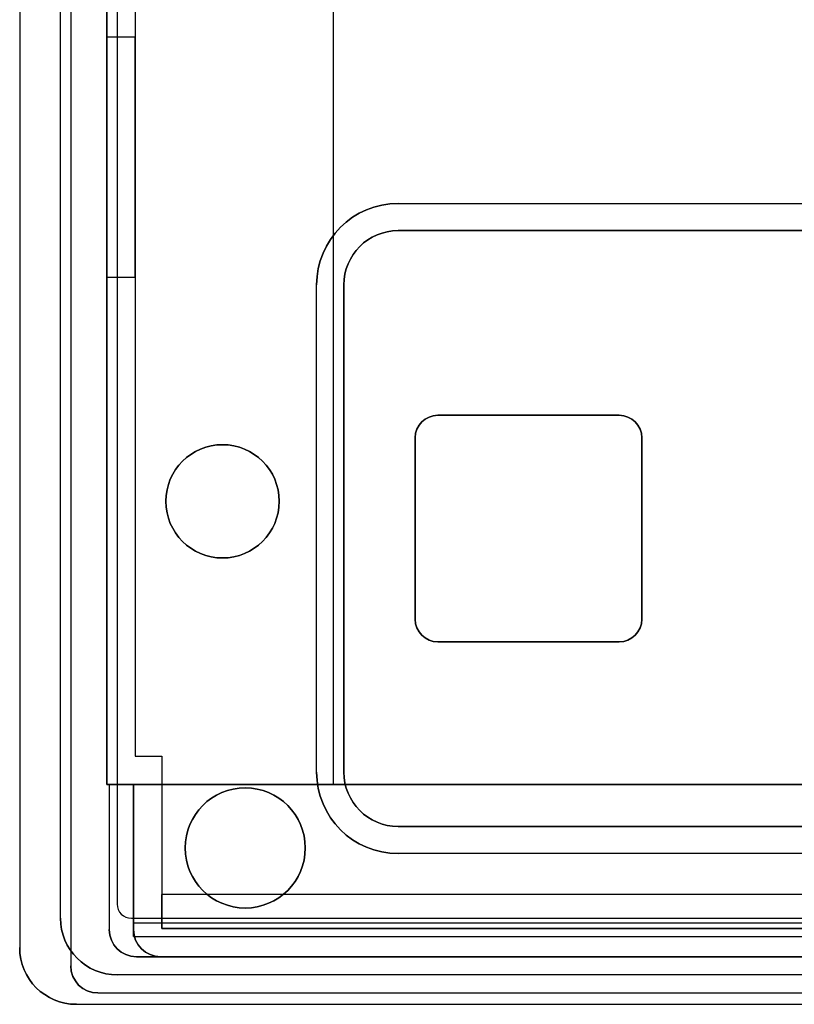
# Model space of a CAD drawing. Extents: x -3.81 to 3.81, y -1.89 to 1.9.
# Tile 1 of 149: x -3.81 to -2.1, y -1.89 to 0.28. Entities that reach past the tile are written whole.
import ezdxf

# ---------------------------------------------------------------- set-up
doc = ezdxf.new("R2010")
doc.units = 0
doc.layers.get('0').update_dxf_attribs({"linetype": 'CONTINUOUS'})

# ---------------------------------------------------------------- blocks, each defined once
blk = doc.blocks.new('*U1')
at = {"extrusion": (-1, 0, 0)}
for p, q in [((-3.6975, 1.81, 3.915), (-3.6975, -1.81, 3.915)), ((-3.6975, 1.81, 4.035), (-3.6975, -1.81, 4.035)), ((-3.81, 1.77, 4.035), (-3.81, -1.77, 4.035)), ((-3.81, 1.77, 4.155), (-3.81, -1.77, 4.155)), ((-3.6175, -1.41, 3.915), (-3.6175, 1.73, 3.915)), ((-3.72, -1.705, 4.2099), (-3.72, 1.705, 4.2099)), ((-3.72, -1.705, 4.155), (-3.72, 1.705, 4.155)), ((-3.595, 1.6738, 4.21), (-3.595, -1.6738, 4.21)), ((-3.595, 1.6738, 4.2099), (-3.595, -1.6738, 4.2099)), ((-3.6175, 0.965, -3.947), (-3.6175, -1.41, -3.947)), ((-3.6175, 0.24, 2.745), (-3.6175, -0.29, 2.745)), ((-3.6175, 0.24, 2.575), (-3.6175, 0.24, 2.745)), ((-3.6175, -0.29, 2.575), (-3.6175, 0.24, 2.575)), ((-3.6175, 0.24, 3.475), (-3.6175, -0.29, 3.475)), ((-3.6175, 0.24, 3.305), (-3.6175, 0.24, 3.475)), ((-3.6175, -0.29, 3.305), (-3.6175, 0.24, 3.305)), ((-3.6175, -0.29, 2.745), (-3.6175, -0.29, 2.575)), ((-3.6175, -0.29, 3.475), (-3.6175, -0.29, 3.305)), ((-3.095, -0.3075, 4.21), (-3.095, -1.3825, 4.21)), ((-3.095, -0.3075, 4.21), (-3.095, -0.3075, 4.2099)), ((-3.095, -1.3825, 4.2099), (-3.095, -0.3075, 4.2099)), ((-2.4375, -0.645, 4.21), (-2.4375, -1.045, 4.21)), ((-2.4375, -0.645, 4.21), (-2.4375, -0.645, 4.2099)), ((-2.4375, -1.045, 4.2099), (-2.4375, -0.645, 4.2099)), ((-2.4375, -1.045, 4.21), (-2.4375, -1.045, 4.2099)), ((-3.095, -1.3825, 4.21), (-3.095, -1.3825, 4.2099)), ((-3.6175, -1.41, 3.915), (-3.6175, -1.41, -3.947)), ((-3.6125, -1.41, -3.985), (-3.6125, -1.73, -3.985)), ((-3.6125, -1.41, -3.947), (-3.6125, -1.41, -3.985)), ((-3.6125, -1.41, 3.535), (-3.6125, -1.73, 3.535)), ((-3.6125, -1.41, 3.535), (-3.6125, -1.41, -3.947)), ((-3.559, -1.73, 3.915), (-3.559, -1.41, 3.915)), ((-3.559, -1.41, 3.535), (-3.559, -1.41, 3.915)), ((-3.559, -1.41, 3.535), (-3.559, -1.745, 3.535)), ((-3.595, -1.6738, 4.21), (-3.595, -1.6738, 4.2099)), ((-3.72, -1.705, 4.155), (-3.72, -1.705, 4.2099)), ((-3.559, -1.715, 3.65), (-3.559, -1.73, 3.65)), ((-3.559, -1.715, 3.565), (-3.559, -1.715, 3.65)), ((-3.6125, -1.73, 3.535), (-3.6125, -1.73, -3.985)), ((-3.559, -1.73, 3.915), (-3.559, -1.73, 3.65)), ((-3.81, -1.77, 4.155), (-3.81, -1.77, 4.035)), ((-3.6975, -1.81, 4.035), (-3.6975, -1.81, 3.915))]:
    blk.add_line(p, q, dxfattribs=at)
at = {"extrusion": (0, 0, -1)}
for p, q in [((-3.6975, 1.81, 3.915), (-3.6975, -1.81, 3.915)), ((-3.6975, 1.81, 4.035), (-3.6975, -1.81, 4.035)), ((-3.81, 1.77, 4.035), (-3.81, -1.77, 4.035)), ((-3.6175, -1.41, 3.915), (-3.6175, 1.73, 3.915)), ((-3.555, 1.7275, 4.035), (-3.555, -1.3475, 4.035)), ((-3.6175, 0.965, -3.947), (-3.6175, -1.41, -3.947)), ((-3.1175, -1.41, -3.947), (-3.1175, 0.965, -3.947)), ((-3.1175, -1.41, -3.909), (-3.1175, 0.965, -3.909)), ((-3.6175, 0.24, 2.745), (-3.555, 0.24, 2.745)), ((-3.6175, 0.24, 2.745), (-3.6175, -0.29, 2.745)), ((-3.6175, 0.24, 3.475), (-3.555, 0.24, 3.475)), ((-3.6175, 0.24, 3.475), (-3.6175, -0.29, 3.475)), ((-3.555, 0.24, 2.745), (-3.555, -0.29, 2.745)), ((-3.555, 0.24, 3.475), (-3.555, -0.29, 3.475)), ((-3.6175, -0.29, 2.745), (-3.555, -0.29, 2.745)), ((-3.6175, -0.29, 3.475), (-3.555, -0.29, 3.475)), ((-3.555, -1.3475, 4.035), (-3.4965, -1.3475, 4.035)), ((-3.4965, -1.3475, 4.035), (-3.4965, -1.7275, 4.035)), ((-3.559, -1.41, 3.915), (-3.6175, -1.41, 3.915)), ((-3.6175, -1.41, -3.947), (-3.6125, -1.41, -3.947)), ((-3.6125, -1.41, -3.947), (-3.1175, -1.41, -3.947)), ((-3.6125, -1.41, -3.985), (-3.6125, -1.73, -3.985)), ((3.6125, -1.41, -3.985), (-3.6125, -1.41, -3.985)), ((-3.559, -1.73, 3.915), (-3.559, -1.41, 3.915)), ((-3.1175, -1.41, -3.909), (3.1125, -1.41, -3.909)), ((-3.559, -1.715, 3.65), (-3.559, -1.73, 3.65)), ((-3.559, -1.715, 3.65), (3.559, -1.715, 3.65)), ((-3.4965, -1.7275, 4.035), (3.4965, -1.7275, 4.035)), ((-3.5525, -1.79, -3.985), (3.5525, -1.79, -3.985)), ((3.499, -1.79, 3.915), (-3.499, -1.79, 3.915)), ((-3.499, -1.79, 3.65), (3.499, -1.79, 3.65)), ((-3.6375, -1.87, 3.915), (3.6375, -1.87, 3.915)), ((-3.6375, -1.87, 4.035), (3.6375, -1.87, 4.035)), ((-3.685, -1.895, 4.035), (3.685, -1.895, 4.035))]:
    blk.add_line(p, q, dxfattribs=at)
for p, q in [((-3.81, 1.77, 4.155), (-3.81, -1.77, 4.155)), ((-3.555, 1.7275, -3.8465), (-3.555, -1.3475, -3.8465)), ((-3.72, -1.705, 4.155), (-3.72, 1.705, 4.155)), ((-3.72, -1.705, 4.2099), (-3.72, 1.705, 4.2099)), ((-3.595, 1.6738, 4.21), (-3.595, -1.6738, 4.21)), ((-3.595, 1.6738, 4.2099), (-3.595, -1.6738, 4.2099)), ((-3.6175, 0.24, 2.575), (-3.555, 0.24, 2.575)), ((-3.6175, -0.29, 2.575), (-3.6175, 0.24, 2.575)), ((-3.6175, 0.24, 3.305), (-3.555, 0.24, 3.305)), ((-3.6175, -0.29, 3.305), (-3.6175, 0.24, 3.305)), ((-3.555, -0.29, 2.575), (-3.555, 0.24, 2.575)), ((-3.555, -0.29, 3.305), (-3.555, 0.24, 3.305)), ((-2.975, -0.1275, 4.21), (-0.335, -0.1275, 4.21)), ((-2.975, -0.1275, 4.21), (-2.975, -0.1275, 4.2099)), ((-2.975, -0.1275, 4.2099), (-0.335, -0.1275, 4.2099)), ((-2.975, -0.1875, 4.21), (-2.975, -0.1875, 4.2099)), ((-2.975, -0.1875, 4.2099), (-0.335, -0.1875, 4.2099)), ((-0.335, -0.1875, 4.21), (-2.975, -0.1875, 4.21)), ((-3.6175, -0.29, 2.575), (-3.555, -0.29, 2.575)), ((-3.6175, -0.29, 3.305), (-3.555, -0.29, 3.305)), ((-3.155, -1.3825, 4.21), (-3.155, -0.3075, 4.21)), ((-3.155, -0.3075, 4.21), (-3.155, -0.3075, 4.2099)), ((-3.155, -1.3825, 4.2099), (-3.155, -0.3075, 4.2099)), ((-3.095, -0.3075, 4.21), (-3.095, -0.3075, 4.2099)), ((-3.095, -1.3825, 4.2099), (-3.095, -0.3075, 4.2099)), ((-3.095, -0.3075, 4.21), (-3.095, -1.3825, 4.21)), ((-2.8875, -0.595, 4.21), (-2.8875, -0.595, 4.2099)), ((-2.4875, -0.595, 4.2099), (-2.8875, -0.595, 4.2099)), ((-2.8875, -0.595, 4.21), (-2.4875, -0.595, 4.21)), ((-2.4875, -0.595, 4.21), (-2.4875, -0.595, 4.2099)), ((-2.9375, -0.645, 4.21), (-2.9375, -0.645, 4.2099)), ((-2.9375, -0.645, 4.2099), (-2.9375, -1.045, 4.2099)), ((-2.9375, -1.045, 4.21), (-2.9375, -0.645, 4.21)), ((-2.4375, -0.645, 4.21), (-2.4375, -0.645, 4.2099)), ((-2.4375, -1.045, 4.2099), (-2.4375, -0.645, 4.2099)), ((-2.4375, -0.645, 4.21), (-2.4375, -1.045, 4.21)), ((-2.9375, -1.045, 4.21), (-2.9375, -1.045, 4.2099)), ((-2.4375, -1.045, 4.21), (-2.4375, -1.045, 4.2099)), ((-2.8875, -1.095, 4.21), (-2.8875, -1.095, 4.2099)), ((-2.8875, -1.095, 4.2099), (-2.4875, -1.095, 4.2099)), ((-2.4875, -1.095, 4.21), (-2.8875, -1.095, 4.21)), ((-2.4875, -1.095, 4.21), (-2.4875, -1.095, 4.2099)), ((-3.555, -1.3475, -3.8465), (-3.4965, -1.3475, -3.8465)), ((-3.4965, -1.3475, -3.8465), (-3.4965, -1.7275, -3.8465)), ((-3.155, -1.3825, 4.21), (-3.155, -1.3825, 4.2099)), ((-3.095, -1.3825, 4.21), (-3.095, -1.3825, 4.2099)), ((-3.6125, -1.41, 3.535), (-3.6125, -1.73, 3.535)), ((-3.6125, -1.41, 3.535), (-3.559, -1.41, 3.535)), ((-3.559, -1.41, 3.535), (-3.559, -1.745, 3.535)), ((-2.975, -1.5025, 4.21), (-2.975, -1.5025, 4.2099)), ((-0.335, -1.5025, 4.2099), (-2.975, -1.5025, 4.2099)), ((-2.975, -1.5025, 4.21), (-0.335, -1.5025, 4.21)), ((-0.335, -1.5625, 4.21), (-2.975, -1.5625, 4.21)), ((-2.975, -1.5625, 4.21), (-2.975, -1.5625, 4.2099)), ((-0.335, -1.5625, 4.2099), (-2.975, -1.5625, 4.2099)), ((3.4965, -1.6525, 3.565), (-3.4965, -1.6525, 3.565)), ((-3.4965, -1.7275, 3.7125), (-3.4965, -1.6525, 3.7125)), ((3.4965, -1.6525, 3.7125), (-3.4965, -1.6525, 3.7125)), ((-3.595, -1.6738, 4.21), (-3.595, -1.6738, 4.2099)), ((-3.72, -1.705, 4.155), (-3.72, -1.705, 4.2099)), ((-3.5637, -1.705, 4.21), (3.5637, -1.705, 4.21)), ((-3.5637, -1.705, 4.21), (-3.5637, -1.705, 4.2099)), ((-3.5637, -1.705, 4.2099), (3.5637, -1.705, 4.2099)), ((-3.559, -1.715, 3.565), (3.559, -1.715, 3.565)), ((-3.6125, -1.73, 3.535), (-3.6125, -1.73, -3.985)), ((-3.559, -1.73, 3.915), (-3.559, -1.73, 3.65)), ((-3.4965, -1.7275, 3.4742), (3.4965, -1.7275, 3.4742)), ((3.4965, -1.7275, 3.7125), (-3.4965, -1.7275, 3.7125)), ((-3.4965, -1.7275, -3.8465), (3.4965, -1.7275, -3.8465)), ((-3.559, -1.745, 3.535), (3.559, -1.745, 3.535)), ((-3.559, -1.745, 3.535), (3.559, -1.745, 3.535)), ((-3.81, -1.77, 4.155), (-3.81, -1.77, 4.035)), ((3.5525, -1.79, 3.535), (-3.5525, -1.79, 3.535)), ((-3.5525, -1.79, 3.535), (-3.5525, -1.79, -3.985)), ((-3.499, -1.79, 3.65), (-3.499, -1.79, 3.915)), ((-3.6975, -1.81, 4.035), (-3.6975, -1.81, 3.915)), ((3.595, -1.83, 4.155), (-3.595, -1.83, 4.155)), ((3.595, -1.83, 4.2099), (-3.595, -1.83, 4.2099)), ((-3.595, -1.83, 4.155), (-3.595, -1.83, 4.2099)), ((-3.6375, -1.87, 4.035), (-3.6375, -1.87, 3.915)), ((-3.685, -1.895, 4.155), (3.685, -1.895, 4.155)), ((-3.685, -1.895, 4.155), (-3.685, -1.895, 4.035))]:
    blk.add_line(p, q)
at = {"extrusion": (1, 0, 0)}
for p, q in [((-3.555, 1.7275, -3.8465), (-3.555, -1.3475, -3.8465)), ((-3.555, 1.7275, 4.035), (-3.555, -1.3475, 4.035)), ((-3.1175, -1.41, -3.947), (-3.1175, 0.965, -3.947)), ((-3.1175, -1.41, -3.909), (-3.1175, 0.965, -3.909)), ((-3.555, 0.24, 2.745), (-3.555, -0.29, 2.745)), ((-3.555, 0.24, 2.575), (-3.555, 0.24, 2.745)), ((-3.555, -0.29, 2.575), (-3.555, 0.24, 2.575)), ((-3.555, 0.24, 3.475), (-3.555, -0.29, 3.475)), ((-3.555, 0.24, 3.305), (-3.555, 0.24, 3.475)), ((-3.555, -0.29, 3.305), (-3.555, 0.24, 3.305)), ((-3.555, -0.29, 2.745), (-3.555, -0.29, 2.575)), ((-3.555, -0.29, 3.475), (-3.555, -0.29, 3.305)), ((-3.155, -1.3825, 4.21), (-3.155, -0.3075, 4.21)), ((-3.155, -0.3075, 4.21), (-3.155, -0.3075, 4.2099)), ((-3.155, -1.3825, 4.2099), (-3.155, -0.3075, 4.2099)), ((-2.9375, -1.045, 4.21), (-2.9375, -0.645, 4.21)), ((-2.9375, -0.645, 4.21), (-2.9375, -0.645, 4.2099)), ((-2.9375, -0.645, 4.2099), (-2.9375, -1.045, 4.2099)), ((-2.9375, -1.045, 4.21), (-2.9375, -1.045, 4.2099)), ((-3.555, -1.3475, 4.035), (-3.555, -1.3475, -3.8465)), ((-3.4965, -1.3475, -3.8465), (-3.4965, -1.7275, -3.8465)), ((-3.4965, -1.3475, 4.035), (-3.4965, -1.3475, -3.8465)), ((-3.4965, -1.3475, 4.035), (-3.4965, -1.7275, 4.035)), ((-3.155, -1.3825, 4.21), (-3.155, -1.3825, 4.2099)), ((-3.1175, -1.41, -3.947), (-3.1175, -1.41, -3.909)), ((-3.4965, -1.6525, 3.7125), (-3.4965, -1.6525, 3.565)), ((-3.4965, -1.7275, 3.7125), (-3.4965, -1.6525, 3.7125)), ((-3.4965, -1.7275, 3.4742), (-3.4965, -1.7275, -3.8465)), ((-3.4965, -1.7275, 4.035), (-3.4965, -1.7275, 3.7125))]:
    blk.add_line(p, q, dxfattribs=at)
at = {"extrusion": (0, -1, 0)}
for p, q in [((-3.6175, 0.24, 2.745), (-3.555, 0.24, 2.745)), ((-3.6175, 0.24, 2.575), (-3.555, 0.24, 2.575)), ((-3.6175, 0.24, 2.575), (-3.6175, 0.24, 2.745)), ((-3.6175, 0.24, 3.475), (-3.555, 0.24, 3.475)), ((-3.6175, 0.24, 3.305), (-3.555, 0.24, 3.305)), ((-3.6175, 0.24, 3.305), (-3.6175, 0.24, 3.475)), ((-3.555, 0.24, 2.575), (-3.555, 0.24, 2.745)), ((-3.555, 0.24, 3.305), (-3.555, 0.24, 3.475)), ((-2.975, -0.1275, 4.21), (-0.335, -0.1275, 4.21)), ((-2.975, -0.1275, 4.21), (-2.975, -0.1275, 4.2099)), ((-2.975, -0.1275, 4.2099), (-0.335, -0.1275, 4.2099)), ((-2.8875, -0.595, 4.21), (-2.4875, -0.595, 4.21)), ((-2.8875, -0.595, 4.21), (-2.8875, -0.595, 4.2099)), ((-2.4875, -0.595, 4.2099), (-2.8875, -0.595, 4.2099)), ((-2.4875, -0.595, 4.21), (-2.4875, -0.595, 4.2099)), ((-3.559, -1.41, 3.915), (-3.6175, -1.41, 3.915)), ((-3.6175, -1.41, 3.915), (-3.6175, -1.41, -3.947)), ((-3.6175, -1.41, -3.947), (-3.6125, -1.41, -3.947)), ((-3.6125, -1.41, 3.535), (-3.559, -1.41, 3.535)), ((-3.6125, -1.41, 3.535), (-3.6125, -1.41, -3.947)), ((-3.559, -1.41, 3.535), (-3.559, -1.41, 3.915)), ((-2.975, -1.5025, 4.21), (-0.335, -1.5025, 4.21)), ((-2.975, -1.5025, 4.21), (-2.975, -1.5025, 4.2099)), ((-0.335, -1.5025, 4.2099), (-2.975, -1.5025, 4.2099)), ((-3.5637, -1.705, 4.21), (3.5637, -1.705, 4.21)), ((-3.5637, -1.705, 4.21), (-3.5637, -1.705, 4.2099)), ((-3.5637, -1.705, 4.2099), (3.5637, -1.705, 4.2099)), ((-3.559, -1.715, 3.65), (3.559, -1.715, 3.65)), ((-3.559, -1.715, 3.565), (-3.559, -1.715, 3.65)), ((-3.559, -1.715, 3.565), (3.559, -1.715, 3.565)), ((3.5525, -1.79, 3.535), (-3.5525, -1.79, 3.535)), ((-3.5525, -1.79, 3.535), (-3.5525, -1.79, -3.985)), ((-3.5525, -1.79, -3.985), (3.5525, -1.79, -3.985)), ((-3.499, -1.79, 3.65), (-3.499, -1.79, 3.915)), ((-3.499, -1.79, 3.65), (3.499, -1.79, 3.65)), ((3.499, -1.79, 3.915), (-3.499, -1.79, 3.915)), ((3.595, -1.83, 4.2099), (-3.595, -1.83, 4.2099)), ((-3.595, -1.83, 4.155), (-3.595, -1.83, 4.2099)), ((3.595, -1.83, 4.155), (-3.595, -1.83, 4.155)), ((-3.6375, -1.87, 3.915), (3.6375, -1.87, 3.915)), ((-3.6375, -1.87, 4.035), (-3.6375, -1.87, 3.915)), ((-3.6375, -1.87, 4.035), (3.6375, -1.87, 4.035)), ((-3.685, -1.895, 4.035), (3.685, -1.895, 4.035)), ((-3.685, -1.895, 4.155), (-3.685, -1.895, 4.035)), ((-3.685, -1.895, 4.155), (3.685, -1.895, 4.155))]:
    blk.add_line(p, q, dxfattribs=at)
at = {"extrusion": (0, 1, 0)}
for p, q in [((-0.335, -0.1875, 4.21), (-2.975, -0.1875, 4.21)), ((-2.975, -0.1875, 4.21), (-2.975, -0.1875, 4.2099)), ((-2.975, -0.1875, 4.2099), (-0.335, -0.1875, 4.2099)), ((-3.6175, -0.29, 2.575), (-3.555, -0.29, 2.575)), ((-3.6175, -0.29, 2.745), (-3.555, -0.29, 2.745)), ((-3.6175, -0.29, 2.745), (-3.6175, -0.29, 2.575)), ((-3.6175, -0.29, 3.305), (-3.555, -0.29, 3.305)), ((-3.6175, -0.29, 3.475), (-3.555, -0.29, 3.475)), ((-3.6175, -0.29, 3.475), (-3.6175, -0.29, 3.305)), ((-3.555, -0.29, 2.745), (-3.555, -0.29, 2.575)), ((-3.555, -0.29, 3.475), (-3.555, -0.29, 3.305)), ((-2.4875, -1.095, 4.21), (-2.8875, -1.095, 4.21)), ((-2.8875, -1.095, 4.21), (-2.8875, -1.095, 4.2099)), ((-2.8875, -1.095, 4.2099), (-2.4875, -1.095, 4.2099)), ((-2.4875, -1.095, 4.21), (-2.4875, -1.095, 4.2099)), ((-3.555, -1.3475, -3.8465), (-3.4965, -1.3475, -3.8465)), ((-3.555, -1.3475, 4.035), (-3.555, -1.3475, -3.8465)), ((-3.555, -1.3475, 4.035), (-3.4965, -1.3475, 4.035)), ((-3.4965, -1.3475, 4.035), (-3.4965, -1.3475, -3.8465)), ((3.6125, -1.41, -3.985), (-3.6125, -1.41, -3.985)), ((-3.6125, -1.41, -3.947), (-3.6125, -1.41, -3.985)), ((-3.6125, -1.41, -3.947), (-3.1175, -1.41, -3.947)), ((-3.1175, -1.41, -3.909), (3.1125, -1.41, -3.909)), ((-3.1175, -1.41, -3.947), (-3.1175, -1.41, -3.909)), ((-0.335, -1.5625, 4.21), (-2.975, -1.5625, 4.21)), ((-2.975, -1.5625, 4.21), (-2.975, -1.5625, 4.2099)), ((-0.335, -1.5625, 4.2099), (-2.975, -1.5625, 4.2099)), ((-3.4965, -1.6525, 3.7125), (-3.4965, -1.6525, 3.565)), ((3.4965, -1.6525, 3.7125), (-3.4965, -1.6525, 3.7125)), ((3.4965, -1.6525, 3.565), (-3.4965, -1.6525, 3.565)), ((-3.4965, -1.7275, 3.4742), (3.4965, -1.7275, 3.4742)), ((-3.4965, -1.7275, 3.4742), (-3.4965, -1.7275, -3.8465)), ((-3.4965, -1.7275, -3.8465), (3.4965, -1.7275, -3.8465)), ((3.4965, -1.7275, 3.7125), (-3.4965, -1.7275, 3.7125)), ((-3.4965, -1.7275, 4.035), (-3.4965, -1.7275, 3.7125)), ((-3.4965, -1.7275, 4.035), (3.4965, -1.7275, 4.035))]:
    blk.add_line(p, q, dxfattribs=at)
at = {"extrusion": (0, 0, -1)}
for centre, radius in [((3.3625, -0.785, 4.007), 0.125), ((3.3625, -0.785, 4.007), 0.125), ((3.3625, -0.785, 3.947), 0.125), ((3.3125, -1.55, 4.065), 0.1325), ((3.3125, -1.55, 4.065), 0.1325), ((3.3125, -1.55, 3.985), 0.1325)]:
    blk.add_circle(centre, radius, dxfattribs=at)
for centre, radius in [((-3.3625, -0.785, -3.947), 0.125), ((-3.3125, -1.55, -3.985), 0.1325)]:
    blk.add_circle(centre, radius)
for centre, radius, start, end in [((-2.975, -0.3075, 4.21), 0.18, 90, 180), ((-2.975, -0.3075, 4.2099), 0.18, 90, 180), ((-2.975, -0.3075, 4.21), 0.12, 90, 180), ((-2.975, -0.3075, 4.2099), 0.12, 90, 180), ((-2.975, -0.3075, 4.21), 0.12, 90, 180), ((-2.8875, -0.645, 4.2099), 0.05, 90, 180), ((-2.8875, -0.645, 4.2099), 0.05, 90, 180), ((-2.8875, -0.645, 4.21), 0.05, 90, 180), ((-2.4875, -0.645, 4.2099), 0.05, 0, 90), ((-2.4875, -0.645, 4.2099), 0.05, 0, 90), ((-2.4875, -0.645, 4.21), 0.05, 0, 90), ((-2.8875, -1.045, 4.2099), 0.05, 180, 270), ((-2.8875, -1.045, 4.2099), 0.05, 180, 270), ((-2.8875, -1.045, 4.21), 0.05, 180, 270), ((-2.4875, -1.045, 4.2099), 0.05, 270, 0), ((-2.4875, -1.045, 4.2099), 0.05, 270, 0), ((-2.4875, -1.045, 4.21), 0.05, 270, 0), ((-2.975, -1.3825, 4.21), 0.18, 180, 270), ((-2.975, -1.3825, 4.2099), 0.18, 180, 270), ((-2.975, -1.3825, 4.21), 0.12, 180, 270), ((-2.975, -1.3825, 4.2099), 0.12, 180, 270), ((-2.975, -1.3825, 4.21), 0.12, 180, 270), ((-3.5637, -1.6738, 4.21), 0.0313, 180, 270), ((-3.5637, -1.6738, 4.21), 0.0313, 180, 270), ((-3.5637, -1.6738, 4.2099), 0.0313, 180, 270), ((-3.5637, -1.6738, 4.2099), 0.0313, 180, 270), ((-3.595, -1.705, 4.155), 0.125, 180, 270), ((-3.595, -1.705, 4.2099), 0.125, 180, 270), ((-3.5525, -1.73, 3.535), 0.06, 180, 270), ((-3.5525, -1.73, -3.985), 0.06, 180, 270), ((-3.5525, -1.73, 3.535), 0.06, 180, 270), ((-3.499, -1.73, 3.65), 0.06, 180, 270), ((-3.499, -1.73, 3.915), 0.06, 180, 270), ((-3.685, -1.77, 4.155), 0.125, 180, 270), ((-3.685, -1.77, 4.035), 0.125, 180, 270), ((-3.685, -1.77, 4.155), 0.125, 180, 270), ((-3.6375, -1.81, 3.915), 0.06, 180, 270), ((-3.6375, -1.81, 4.035), 0.06, 180, 270)]:
    blk.add_arc(centre, radius, start, end)
for centre, radius, start, end in [((2.975, -0.3075, -4.21), 0.18, 0, 90), ((2.975, -0.3075, -4.2099), 0.18, 0, 90), ((2.975, -0.3075, -4.2099), 0.12, 0, 90), ((2.8875, -0.645, -4.21), 0.05, 0, 90), ((2.4875, -0.645, -4.21), 0.05, 90, 180), ((2.8875, -1.045, -4.21), 0.05, 270, 0), ((2.4875, -1.045, -4.21), 0.05, 180, 270), ((2.975, -1.3825, -4.21), 0.18, 270, 0), ((2.975, -1.3825, -4.2099), 0.18, 270, 0), ((2.975, -1.3825, -4.2099), 0.12, 270, 0), ((3.595, -1.705, -4.2099), 0.125, 270, 0), ((3.595, -1.705, -4.155), 0.125, 270, 0), ((3.5525, -1.73, 3.985), 0.06, 270, 0), ((3.499, -1.73, -3.915), 0.06, 270, 0), ((3.499, -1.73, -3.65), 0.06, 270, 0), ((3.685, -1.77, -4.035), 0.125, 270, 360), ((3.6375, -1.81, -3.915), 0.06, 270, 360), ((3.6375, -1.81, -4.035), 0.06, 270, 360)]:
    blk.add_arc(centre, radius, start, end, dxfattribs=at)
at = {"extrusion": (-1, 0, 0)}
for centre, radius, end in [((1.745, 3.565, 3.4965), 0.0925, 259.0945), ((1.745, 3.565, 3.559), 0.03, 270)]:
    blk.add_arc(centre, radius, 180, end, dxfattribs=at)
at = {"extrusion": (1, 0, 0)}
for centre, radius, start in [((-1.745, 3.565, -3.4965), 0.0925, 280.9055), ((-1.745, 3.565, -3.559), 0.03, 270)]:
    blk.add_arc(centre, radius, start, 0, dxfattribs=at)

msp = doc.modelspace()

# ---------------------------------------------------------------- block references
msp.add_blockref('*U1', (0, 0))

doc.saveas('drawing.dxf')
